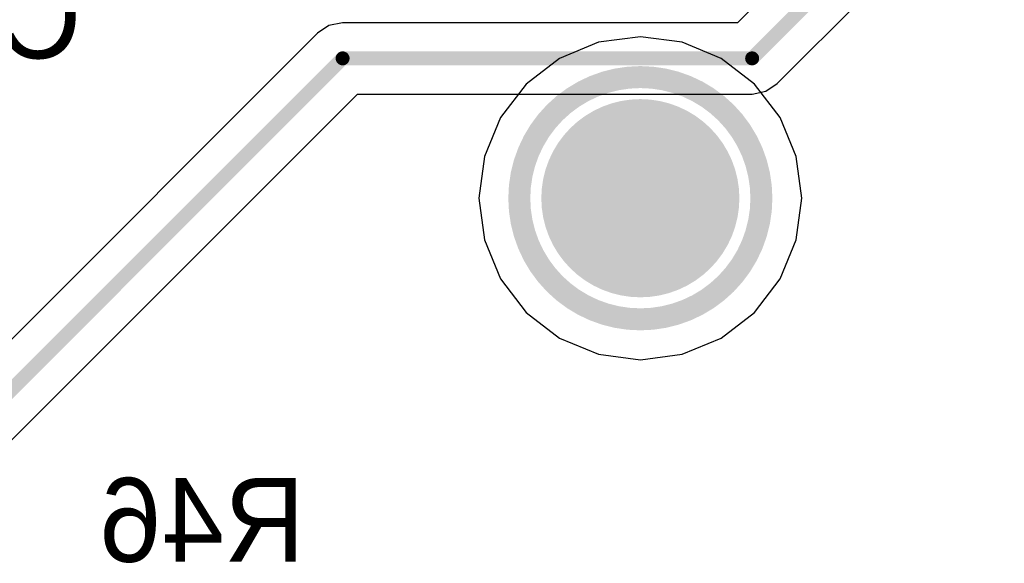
# Model space of a CAD drawing. Header units: millimetres. Extents: x 1.4 to 10.4, y 0 to 10.9.
# Tile 26 of 177: x 3.778 to 4.13, y 3.294 to 3.489. Entities that reach past the tile are written whole.
import ezdxf

# ---------------------------------------------------------------- set-up
doc = ezdxf.new("R2010")
doc.units = ezdxf.units.MM
doc.header["$MEASUREMENT"] = 0
for name, color, linetype in [('BottomLayer', 5, 'Continuous'), ('BottomOverlay', 54, 'Continuous'), ('TopLayer', 1, 'Continuous'), ('TopSolder', 216, 'Continuous')]:
    doc.layers.add(name, color=color, linetype=linetype)

msp = doc.modelspace()

# ---------------------------------------------------------------- linework, layer by layer
at = {"layer": 'BottomLayer'}
for p, q in [((4.04901, 3.46599), (4.19901, 3.61599)), ((4.07999, 3.53302), (4.03472, 3.48774)), ((3.89346, 3.48774), (3.88859, 3.48677)), ((4.03472, 3.48774), (3.89346, 3.48774)), ((3.88859, 3.48677), (3.88445, 3.48401)), ((3.88445, 3.48401), (3.74342, 3.34298)), ((4.04, 3.46226), (4.04488, 3.46323)), ((4.04488, 3.46323), (4.04901, 3.46599)), ((3.76145, 3.32496), (3.89874, 3.46226)), ((3.89874, 3.46226), (4.04, 3.46226))]:
    msp.add_line(p, q, dxfattribs=at)
at = {"layer": 'BottomLayer', "const_width": 0.005}
for points in [[(4.04, 3.475), (4.19, 3.625)], [(3.73346, 3.315), (3.89346, 3.475)], [(3.89346, 3.475), (4.04, 3.475)]]:
    msp.add_lwpolyline(points, dxfattribs=at)
at = {"layer": 'BottomLayer', "const_width": 0.0025}
for points in [[(3.89221, 3.475, 1), (3.89471, 3.475, 1)], [(3.89221, 3.475, 1), (3.89471, 3.475, 1)], [(4.03875, 3.475, 1), (4.04125, 3.475, 1)], [(4.03875, 3.475, 1), (4.04125, 3.475, 1)]]:
    msp.add_lwpolyline(points, format="xyb", close=True, dxfattribs=at)
at = {"layer": 'TopLayer'}
for p, q in [((3.98506, 3.48077), (3.97113, 3.475)), ((4, 3.48274), (3.98506, 3.48077)), ((4.01494, 3.48077), (4, 3.48274)), ((4.02887, 3.475), (4.01494, 3.48077)), ((3.97113, 3.475), (3.95917, 3.46583)), ((4.04083, 3.46583), (4.02887, 3.475)), ((3.95917, 3.46583), (3.95, 3.45387)), ((4.05, 3.45387), (4.04083, 3.46583)), ((3.95, 3.45387), (3.94423, 3.43994)), ((4.05577, 3.43994), (4.05, 3.45387)), ((3.94423, 3.43994), (3.94226, 3.425)), ((4.05774, 3.425), (4.05577, 3.43994)), ((3.94226, 3.425), (3.94423, 3.41006)), ((4.05577, 3.41006), (4.05774, 3.425)), ((3.94423, 3.41006), (3.95, 3.39613)), ((4.05, 3.39613), (4.05577, 3.41006)), ((3.95, 3.39613), (3.95917, 3.38417)), ((4.04083, 3.38417), (4.05, 3.39613)), ((3.95917, 3.38417), (3.97113, 3.375)), ((4.02887, 3.375), (4.04083, 3.38417)), ((3.97113, 3.375), (3.98506, 3.36923)), ((4.01494, 3.36923), (4.02887, 3.375)), ((3.98506, 3.36923), (4, 3.36726)), ((4, 3.36726), (4.01494, 3.36923))]:
    msp.add_line(p, q, dxfattribs=at)
for points, const_width in [([(4.04331, 3.425, 1), (3.95669, 3.425, 1)], 0.00787), ([(3.99409, 3.425, 1), (4.00591, 3.425, 1)], 0.01181), ([(3.95472, 3.425, 1), (3.95866, 3.425, 1)], 0.00394), ([(4.04134, 3.425, 1), (4.04528, 3.425, 1)], 0.00394)]:
    msp.add_lwpolyline(points, format="xyb", close=True, dxfattribs=dict(at, const_width=const_width))
at = {"layer": 'TopSolder', "const_width": 0.03543}
msp.add_lwpolyline([(3.98228, 3.425, 1), (4.01772, 3.425, 1)], format="xyb", close=True, dxfattribs=at)

# ---------------------------------------------------------------- texts
at = {"layer": 'BottomOverlay', "text_generation_flag": 2}
for s, p in [('C86', (3.8, 3.475)), ('R46', (3.88, 3.295))]:
    msp.add_text(s, height=0.03, rotation=360, dxfattribs=at).set_placement(p)

doc.saveas('drawing.dxf')
